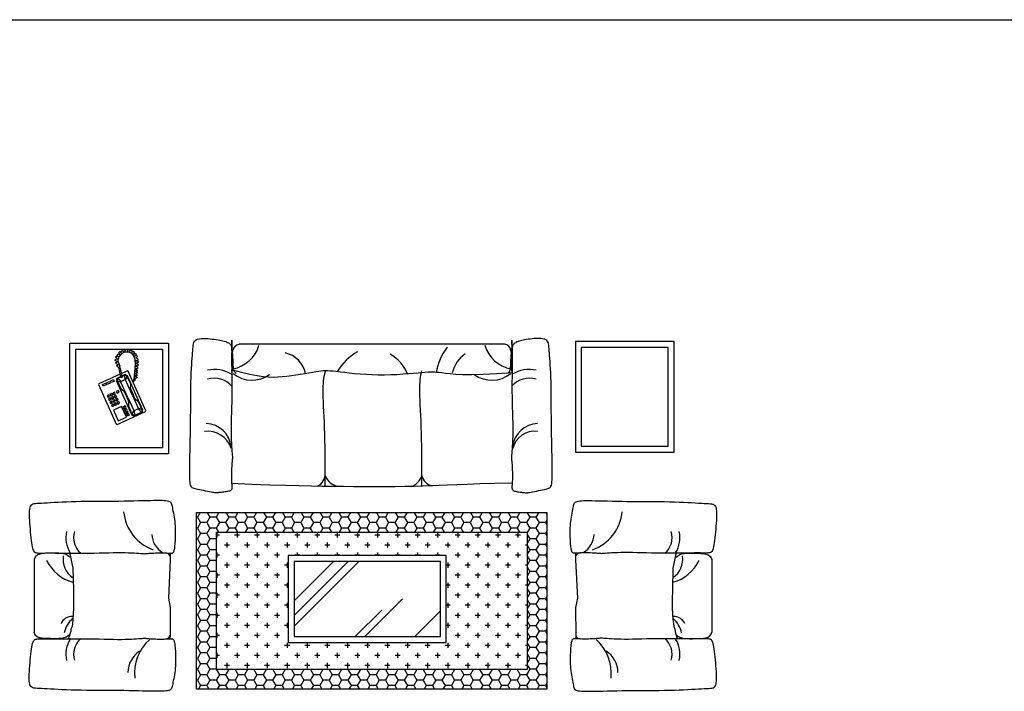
# Model space of a CAD drawing. Header units: millimetres. Extents: x -30782 to 40110, y 35885 to 73818.
# Tile 18 of 166: x -16086 to -11101, y 46473 to 49873. Entities that reach past the tile are written whole.
import ezdxf

# ---------------------------------------------------------------- set-up
doc = ezdxf.new("R2010")
doc.units = ezdxf.units.MM
doc.layers.add('L1', color=7, linetype='Continuous')

# ---------------------------------------------------------------- blocks, each defined once
blk = doc.blocks.new('A$C4DD51E06')
h = blk.add_hatch()
h.set_pattern_fill('HONEY', color=256, scale=10, style=0)
h.set_pattern_definition([(0, (3756.55, 7803.423), (47.625, 27.4963), [31.75, -63.5]), (120, (3756.55, 7803.423), (-47.62499, 27.49631), [31.75, -63.5]), (60, (3756.55, 7803.423), (6e-06, 54.99261), [-63.5, 31.75])])
h.paths.add_polyline_path([(2633, 1775.1), (859.6, 1775.1), (859.6, 880.2), (2633, 880.2)])
h.paths.add_polyline_path([(2533, 980.2), (959.6, 980.2), (959.6, 1675.1), (2533, 1675.1)], flags=16)
h = blk.add_hatch()
h.set_pattern_fill('CROSS,_O', color=256, scale=8)
h.set_pattern_definition([(0, (3695.71, 7803.423), (50.8, 50.8), [25.4, -76.2]), (90, (3708.41, 7790.723), (-50.8, 50.8), [25.4, -76.2])])
h.paths.add_polyline_path([(2533, 1675.1), (959.6, 1675.1), (959.6, 980.2), (2533, 980.2)])
h.paths.add_polyline_path([(2168.9, 1099), (1368.9, 1099), (1368.9, 1539), (2168.9, 1539)], flags=16)
h.paths.add_polyline_path([(2138.9, 1129), (1398.9, 1129), (1398.9, 1509), (2138.9, 1509)], flags=0)
h = blk.add_hatch()
h.set_pattern_fill('AR-RROOF,_O', color=256, scale=15, angle=45)
h.set_pattern_definition([(45, (3695.7, 7803.42), (323.29, 862.105), [5715, -762, 1905, -381]), (45, (3919.3, 8296.44), (-627.72, 88.905), [1143, -125.73, 2286, -285.75]), (45, (3601.42, 8167.12), (1220.417, 1581.423), [3048, -533.4, 1524, -381])])
h.paths.add_polyline_path([(2138.9, 1509), (1398.9, 1509), (1398.9, 1129), (2138.9, 1129)])
for p, q in [((24.9, 1119.3), (24.9, 1487.2)), ((3456.1, 1119.3), (3456.1, 1487.2)), ((1036.4, 7.6, 905.1), (1036.7, 167.3, 905.1)), ((1036.7, 167.3, 905.1), (1037.2, 151.4, 905.1)), ((1037.2, 151.4, 905.1), (1038.6, 74.5, 905.1)), ((1044.2, 157.4, 905.1), (1040.1, 83.1, 905.1)), ((1050.2, 168.4, 905.1), (1044.2, 157.4, 905.1)), ((1058.4, 177.7, 905.1), (1050.2, 168.4, 905.1)), ((2432.3, 177.7, 905.1), (2440.5, 168.4, 905.1)), ((2440.5, 168.4, 905.1), (2446.5, 157.4, 905.1)), ((2446.5, 157.4, 905.1), (2450.5, 83.1, 905.1)), ((2453.4, 151.4, 905.1), (2452.1, 74.5, 905.1)), ((2454, 167.3, 905.1), (2453.4, 151.4, 905.1)), ((2454.2, 7.6, 905.1), (2454, 167.3, 905.1)), ((1036.4, 55, 905.1), (1036, 39.6, 905.1)), ((1037.7, 69.5, 905.1), (1036.4, 55, 905.1)), ((1040.1, 83.1, 905.1), (1037.7, 69.5, 905.1)), ((1038.6, 74.5, 905.1), (1041.2, 60.7, 905.1)), ((1041.2, 60.7, 905.1), (1045.6, 48.6, 905.1)), ((2449.5, 60.7, 905.1), (2445, 48.6, 905.1)), ((2452.1, 74.5, 905.1), (2449.5, 60.7, 905.1)), ((2450.5, 83.1, 905.1), (2453, 69.5, 905.1)), ((2453, 69.5, 905.1), (2454.3, 55, 905.1)), ((2454.3, 55, 905.1), (2454.7, 39.6, 905.1)), ((1036, 39.6, 905.1), (1036.2, 23.8, 905.1)), ((1036.2, 23.8, 905.1), (1036.4, 7.6, 905.1)), ((1045.6, 48.6, 905.1), (1052.4, 38.7, 905.1)), ((1052.4, 38.7, 905.1), (1061.9, 31.4, 905.1)), ((1061.9, 31.4, 905.1), (1072.6, 27.9, 905.1)), ((1072.6, 27.9, 905.1), (2418.1, 27.9, 905.1)), ((2428.8, 31.4, 905.1), (2418.1, 27.9, 905.1)), ((2438.3, 38.7, 905.1), (2428.8, 31.4, 905.1)), ((2445, 48.6, 905.1), (2438.3, 38.7, 905.1)), ((2454.5, 23.8, 905.1), (2454.2, 7.6, 905.1)), ((2454.7, 39.6, 905.1), (2454.5, 23.8, 905.1))]:
    blk.add_line(p, q)
at = {"linetype": 'ByBlock'}
for p, q in [((3036.2, 434.7, 905.1), (2891.4, 369.6, 905.1)), ((3030.5, 416.5, 905.1), (2988.5, 397.6, 905.1)), ((3054.6, 362.9, 905.1), (3030.5, 416.5, 905.1)), ((3040.4, 433.1, 905.1), (3036.2, 434.7, 905.1)), ((3130.3, 233.3, 905.1), (3040.4, 433.1, 905.1)), ((2891.4, 369.6, 905.1), (2889.9, 365.4, 905.1)), ((2889.9, 365.4, 905.1), (2979.7, 165.6, 905.1)), ((2909.3, 372.4, 905.1), (2905.3, 361.9, 905.1)), ((2905.3, 361.9, 905.1), (2983.5, 188.2, 905.1)), ((2912.9, 372.3, 905.1), (2908.4, 366.8, 905.1)), ((2908.4, 366.8, 905.1), (2909.5, 360.3, 905.1)), ((2952.8, 392, 905.1), (2909.3, 372.4, 905.1)), ((2909.5, 360.3, 905.1), (2928.4, 353.2, 905.1)), ((2909.5, 360.3, 905.1), (2927.1, 321.2, 905.1)), ((2947.6, 387.9, 905.1), (2912.9, 372.3, 905.1)), ((2928.6, 356.7, 905.1), (2912.9, 372.3, 905.1)), ((2928.4, 353.2, 905.1), (2928.6, 356.7, 905.1)), ((2957.7, 288, 905.1), (2928.4, 353.2, 905.1)), ((2928.6, 356.7, 905.1), (2948.8, 365.8, 905.1)), ((2948.8, 365.8, 905.1), (2947.6, 387.9, 905.1)), ((2947.6, 387.9, 905.1), (2954.7, 387.6, 905.1)), ((2951.6, 363.6, 905.1), (2948.8, 365.8, 905.1)), ((2958.8, 382.5, 905.1), (2951.6, 363.6, 905.1)), ((2980.9, 298.4, 905.1), (2951.6, 363.6, 905.1)), ((2961.8, 387.3, 905.1), (2952.8, 392, 905.1)), ((2954.7, 387.6, 905.1), (2958.8, 382.5, 905.1)), ((2958.8, 382.5, 905.1), (2976.3, 343.4, 905.1)), ((3040.6, 212.1, 905.1), (2961.8, 387.3, 905.1)), ((2973.9, 387.5, 905.1), (2985.5, 392.7, 905.1)), ((2975.8, 383.2, 905.1), (2973.9, 387.5, 905.1)), ((2987.4, 388.4, 905.1), (2975.8, 383.2, 905.1)), ((2977.8, 378.8, 905.1), (2989.4, 384.1, 905.1)), ((2979.8, 374.5, 905.1), (2977.8, 378.8, 905.1)), ((2991.3, 379.7, 905.1), (2979.8, 374.5, 905.1)), ((2981.7, 370.2, 905.1), (2993.3, 375.4, 905.1)), ((2983.7, 365.8, 905.1), (2981.7, 370.2, 905.1)), ((2995.2, 371, 905.1), (2983.7, 365.8, 905.1)), ((2985.5, 392.7, 905.1), (2987.4, 388.4, 905.1)), ((2985.6, 361.5, 905.1), (2997.2, 366.7, 905.1)), ((2987.6, 357.1, 905.1), (2985.6, 361.5, 905.1)), ((2999.2, 362.3, 905.1), (2987.6, 357.1, 905.1)), ((2988.5, 397.6, 905.1), (3012.6, 344, 905.1)), ((2989.4, 384.1, 905.1), (2991.3, 379.7, 905.1)), ((2989.5, 352.8, 905.1), (3001.1, 358, 905.1)), ((2991.5, 348.4, 905.1), (2989.5, 352.8, 905.1)), ((3003.1, 353.6, 905.1), (2991.5, 348.4, 905.1)), ((2993.3, 375.4, 905.1), (2995.2, 371, 905.1)), ((2993.4, 344.1, 905.1), (3005, 349.3, 905.1)), ((2997.2, 366.7, 905.1), (2999.2, 362.3, 905.1)), ((3001.1, 358, 905.1), (3003.1, 353.6, 905.1)), ((3005, 349.3, 905.1), (3007, 345, 905.1)), ((3012.6, 344, 905.1), (3054.6, 362.9, 905.1)), ((2927.1, 321.2, 905.1), (2933.3, 315.3, 905.1)), ((2933.3, 315.3, 905.1), (2940.9, 310, 905.1)), ((2940.9, 310, 905.1), (2946.9, 300.5, 905.1)), ((2946.9, 300.5, 905.1), (2953.4, 286.1, 905.1)), ((2976.7, 334.8, 905.1), (2975.6, 325.6, 905.1)), ((2975.6, 325.6, 905.1), (2978.7, 314.9, 905.1)), ((2976.3, 343.4, 905.1), (2976.7, 334.8, 905.1)), ((2978.7, 314.9, 905.1), (2985.2, 300.4, 905.1)), ((2997.6, 272.9, 905.1), (2985.2, 300.4, 905.1)), ((2995.4, 339.8, 905.1), (2993.4, 344.1, 905.1)), ((3007, 345, 905.1), (2995.4, 339.8, 905.1)), ((3032, 331.9, 905.1), (3023.3, 327.9, 905.1)), ((3023.3, 327.9, 905.1), (3027.2, 319.3, 905.1)), ((3027.2, 319.3, 905.1), (3035.9, 323.2, 905.1)), ((3039.2, 315.9, 905.1), (3030.5, 312, 905.1)), ((3030.5, 312, 905.1), (3034.4, 303.3, 905.1)), ((3035.9, 323.2, 905.1), (3032, 331.9, 905.1)), ((3034.4, 303.3, 905.1), (3043.1, 307.2, 905.1)), ((3046.3, 300, 905.1), (3037.6, 296.1, 905.1)), ((3046.5, 338.4, 905.1), (3037.8, 334.5, 905.1)), ((3037.8, 334.5, 905.1), (3041.7, 325.8, 905.1)), ((3043.1, 307.2, 905.1), (3039.2, 315.9, 905.1)), ((3041.7, 325.8, 905.1), (3050.4, 329.7, 905.1)), ((3053.6, 322.4, 905.1), (3045, 318.5, 905.1)), ((3045, 318.5, 905.1), (3048.9, 309.8, 905.1)), ((3050.2, 291.3, 905.1), (3046.3, 300, 905.1)), ((3050.4, 329.7, 905.1), (3046.5, 338.4, 905.1)), ((3048.9, 309.8, 905.1), (3057.6, 313.8, 905.1)), ((3060.8, 306.5, 905.1), (3052.1, 302.6, 905.1)), ((3052.1, 302.6, 905.1), (3056, 293.9, 905.1)), ((3061, 344.9, 905.1), (3052.3, 341, 905.1)), ((3052.3, 341, 905.1), (3056.2, 332.3, 905.1)), ((3057.6, 313.8, 905.1), (3053.6, 322.4, 905.1)), ((3056.2, 332.3, 905.1), (3064.9, 336.2, 905.1)), ((3068.1, 329, 905.1), (3059.4, 325, 905.1)), ((3059.4, 325, 905.1), (3063.3, 316.4, 905.1)), ((3064.7, 297.8, 905.1), (3060.8, 306.5, 905.1)), ((3064.9, 336.2, 905.1), (3061, 344.9, 905.1)), ((3063.3, 316.4, 905.1), (3072, 320.3, 905.1)), ((3075.3, 313, 905.1), (3066.6, 309.1, 905.1)), ((3066.6, 309.1, 905.1), (3070.5, 300.4, 905.1)), ((3072, 320.3, 905.1), (3068.1, 329, 905.1)), ((3070.5, 300.4, 905.1), (3079.2, 304.3, 905.1)), ((3079.2, 304.3, 905.1), (3075.3, 313, 905.1)), ((2965.8, 258.5, 905.1), (2953.4, 286.1, 905.1)), ((2957.7, 288, 905.1), (2992.9, 209.8, 905.1)), ((2968.9, 247.8, 905.1), (2965.8, 258.5, 905.1)), ((2980.9, 298.4, 905.1), (3016.1, 220.2, 905.1)), ((3003.6, 263.4, 905.1), (2997.6, 272.9, 905.1)), ((3011.2, 258.1, 905.1), (3003.6, 263.4, 905.1)), ((3017.4, 252.2, 905.1), (3011.2, 258.1, 905.1)), ((3035, 213.1, 905.1), (3017.4, 252.2, 905.1)), ((3036.1, 276.3, 905.1), (3024.5, 271.1, 905.1)), ((3024.5, 271.1, 905.1), (3028.4, 262.4, 905.1)), ((3028.4, 262.4, 905.1), (3040, 267.6, 905.1)), ((3040, 267.6, 905.1), (3036.1, 276.3, 905.1)), ((3037.6, 296.1, 905.1), (3041.6, 287.4, 905.1)), ((3041.6, 287.4, 905.1), (3050.2, 291.3, 905.1)), ((3053.5, 284.1, 905.1), (3044.8, 280.2, 905.1)), ((3044.8, 280.2, 905.1), (3048.7, 271.5, 905.1)), ((3048.7, 271.5, 905.1), (3057.4, 275.4, 905.1)), ((3057.4, 275.4, 905.1), (3053.5, 284.1, 905.1)), ((3056, 293.9, 905.1), (3064.7, 297.8, 905.1)), ((3068, 290.6, 905.1), (3059.3, 286.7, 905.1)), ((3059.3, 286.7, 905.1), (3063.2, 278, 905.1)), ((3063.2, 278, 905.1), (3071.9, 281.9, 905.1)), ((3071.9, 281.9, 905.1), (3068, 290.6, 905.1)), ((3082.5, 297.1, 905.1), (3073.8, 293.2, 905.1)), ((3073.8, 293.2, 905.1), (3077.7, 284.5, 905.1)), ((3077.7, 284.5, 905.1), (3086.4, 288.4, 905.1)), ((3086.4, 288.4, 905.1), (3082.5, 297.1, 905.1)), ((2935.8, 198.7, 905.1), (2938.7, 201, 905.1)), ((2938.7, 201, 905.1), (2943.8, 203.7, 905.1)), ((2943.8, 203.7, 905.1), (2945.4, 211.1, 905.1)), ((2947, 200.5, 905.1), (2944.1, 199.2, 905.1)), ((2945.4, 211.1, 905.1), (2948, 214.7, 905.1)), ((2948, 203.1, 905.1), (2947, 200.5, 905.1)), ((2948, 214.7, 905.1), (2955.6, 219.2, 905.1)), ((2950.6, 207.4, 905.1), (2948, 203.1, 905.1)), ((2952.7, 211.2, 905.1), (2950.6, 207.4, 905.1)), ((2957.6, 214.8, 905.1), (2952.7, 211.2, 905.1)), ((2967.8, 238.6, 905.1), (2968.9, 247.8, 905.1)), ((2968.1, 230, 905.1), (2967.8, 238.6, 905.1)), ((2985.7, 190.9, 905.1), (2968.1, 230, 905.1)), ((2985.7, 190.9, 905.1), (2992.9, 209.8, 905.1)), ((2992.9, 209.8, 905.1), (2995.6, 207.6, 905.1)), ((2995.6, 207.6, 905.1), (3015.9, 216.7, 905.1)), ((2995.6, 207.6, 905.1), (2996.9, 185.5, 905.1)), ((3031.6, 201.1, 905.1), (3015.6, 193.9, 905.1)), ((3016.1, 220.2, 905.1), (3015.9, 216.7, 905.1)), ((3015.9, 216.7, 905.1), (3031.6, 201.1, 905.1)), ((3035, 213.1, 905.1), (3016.1, 220.2, 905.1)), ((3016.3, 192.5, 905.1), (3036.6, 201.6, 905.1)), ((3020.2, 180.3, 905.1), (3128.7, 229.1, 905.1)), ((3031.6, 201.1, 905.1), (3036.1, 206.6, 905.1)), ((3036.1, 206.6, 905.1), (3035, 213.1, 905.1)), ((3036.6, 201.6, 905.1), (3040.6, 212.1, 905.1)), ((3050.7, 216.7, 905.1), (3065.2, 223.2, 905.1)), ((3054.6, 208, 905.1), (3050.7, 216.7, 905.1)), ((3069.1, 214.5, 905.1), (3054.6, 208, 905.1)), ((3065.2, 223.2, 905.1), (3069.1, 214.5, 905.1)), ((3071, 225.8, 905.1), (3085.5, 232.3, 905.1)), ((3074.9, 217.1, 905.1), (3071, 225.8, 905.1)), ((3089.4, 223.6, 905.1), (3074.9, 217.1, 905.1)), ((3085.5, 232.3, 905.1), (3089.4, 223.6, 905.1)), ((3091.3, 234.9, 905.1), (3105.7, 241.4, 905.1)), ((3095.2, 226.2, 905.1), (3091.3, 234.9, 905.1)), ((3109.7, 232.7, 905.1), (3095.2, 226.2, 905.1)), ((3105.7, 241.4, 905.1), (3109.7, 232.7, 905.1)), ((3128.7, 229.1, 905.1), (3130.3, 233.3, 905.1)), ((2932.2, 144.9, 905.1), (2932.7, 152.5, 905.1)), ((2932.7, 152.5, 905.1), (2941.8, 153.4, 905.1)), ((2933.5, 165.5, 905.1), (2943, 165.6, 905.1)), ((2933.5, 157.8, 905.1), (2933.5, 165.5, 905.1)), ((2941.8, 153.4, 905.1), (2933.5, 157.8, 905.1)), ((2933.8, 169.5, 905.1), (2934, 175.3, 905.1)), ((2943, 165.6, 905.1), (2933.8, 169.5, 905.1)), ((2934, 175.3, 905.1), (2943.7, 176.5, 905.1)), ((2935.2, 182.9, 905.1), (2935.6, 188.3, 905.1)), ((2943.7, 176.5, 905.1), (2935.2, 182.9, 905.1)), ((2935.6, 188.3, 905.1), (2944.2, 189.4, 905.1)), ((2936.1, 194.9, 905.1), (2935.8, 198.7, 905.1)), ((2944.2, 189.4, 905.1), (2936.1, 194.9, 905.1)), ((2944.6, 151.8, 905.1), (2942.8, 150.3, 905.1)), ((2942.8, 150.3, 905.1), (2944.7, 148.4, 905.1)), ((2944.1, 199.2, 905.1), (2948.9, 197.8, 905.1)), ((2945.3, 166.6, 905.1), (2944.6, 151.8, 905.1)), ((2947.6, 186.7, 905.1), (2945.3, 166.6, 905.1)), ((2948.9, 197.8, 905.1), (2947.6, 186.7, 905.1)), ((2979.7, 165.6, 905.1), (2983.9, 164, 905.1)), ((2983.5, 188.2, 905.1), (2994.6, 182.8, 905.1)), ((2983.9, 164, 905.1), (3015.1, 178, 905.1)), ((2989.8, 185.8, 905.1), (2985.7, 190.9, 905.1)), ((2996.9, 185.5, 905.1), (2989.8, 185.8, 905.1)), ((2994.6, 182.8, 905.1), (3011.6, 190.4, 905.1)), ((3011, 191.9, 905.1), (2996.9, 185.5, 905.1)), ((3009.4, 196.4, 905.1), (3013.7, 198.3, 905.1)), ((3013.8, 184.4, 905.1), (3009.4, 196.4, 905.1)), ((3013.7, 198.3, 905.1), (3019.2, 185.7, 905.1)), ((3015.9, 174.1, 905.1), (3013.8, 184.4, 905.1)), ((3018.6, 158.7, 905.1), (3015.9, 174.1, 905.1)), ((3020.9, 151.3, 905.1), (3018.6, 158.7, 905.1)), ((3019.2, 185.7, 905.1), (3022.2, 169.5, 905.1)), ((3024.6, 143.8, 905.1), (3020.9, 151.3, 905.1)), ((3022.2, 169.5, 905.1), (3024.9, 154.1, 905.1)), ((3024.9, 154.1, 905.1), (3028.6, 146.6, 905.1)), ((2929.7, 122.2, 905.1), (2938.9, 125.3, 905.1)), ((2931, 112.3, 905.1), (2929.7, 122.2, 905.1)), ((2929.8, 131.4, 905.1), (2930.9, 137.6, 905.1)), ((2938.9, 125.3, 905.1), (2929.8, 131.4, 905.1)), ((2930.9, 137.6, 905.1), (2940.2, 138.9, 905.1)), ((2941, 112.9, 905.1), (2931, 112.3, 905.1)), ((2931.5, 108.9, 905.1), (2941, 112.9, 905.1)), ((2932.4, 101.3, 905.1), (2931.5, 108.9, 905.1)), ((2940.2, 138.9, 905.1), (2932.2, 144.9, 905.1)), ((2941.2, 98.2, 905.1), (2932.4, 101.3, 905.1)), ((2944.7, 148.4, 905.1), (2943, 127.2, 905.1)), ((2943, 127.2, 905.1), (2945.7, 95.3, 905.1)), ((3021.1, 137.6, 905.1), (3024.6, 143.8, 905.1)), ((3025.3, 131.4, 905.1), (3021.1, 137.6, 905.1)), ((3032.1, 112.3, 905.1), (3025.3, 131.4, 905.1)), ((3027.3, 93.2, 905.1), (3032.1, 112.3, 905.1)), ((3028.6, 146.6, 905.1), (3028.5, 144.5, 905.1)), ((3028.5, 144.5, 905.1), (3033.2, 142.7, 905.1)), ((3037, 135.9, 905.1), (3029.1, 130.7, 905.1)), ((3029.1, 130.7, 905.1), (3039.6, 129.4, 905.1)), ((3033.2, 142.7, 905.1), (3037, 135.9, 905.1)), ((3042.6, 121.2, 905.1), (3033.6, 116.1, 905.1)), ((3033.6, 116.1, 905.1), (3044.7, 113.3, 905.1)), ((3043.9, 104.9, 905.1), (3034.3, 102.7, 905.1)), ((3034.3, 102.7, 905.1), (3042.1, 96.3, 905.1)), ((3039.6, 129.4, 905.1), (3042.6, 121.2, 905.1)), ((3044.7, 113.3, 905.1), (3043.9, 104.9, 905.1)), ((2933.3, 94.6, 905.1), (2941.2, 98.2, 905.1)), ((2935.2, 86.6, 905.1), (2933.3, 94.6, 905.1)), ((2945.4, 88.1, 905.1), (2935.2, 86.6, 905.1)), ((2939.8, 80.2, 905.1), (2945.4, 88.1, 905.1)), ((2943.6, 74.9, 905.1), (2939.8, 80.2, 905.1)), ((2952.5, 79.3, 905.1), (2943.6, 74.9, 905.1)), ((2945.7, 95.3, 905.1), (2959.7, 75.1, 905.1)), ((2949.1, 68.2, 905.1), (2952.5, 79.3, 905.1)), ((2954.1, 63.4, 905.1), (2949.1, 68.2, 905.1)), ((2961.4, 69.9, 905.1), (2954.1, 63.4, 905.1)), ((2959.7, 75.1, 905.1), (2978.3, 68.3, 905.1)), ((2960.8, 60.1, 905.1), (2961.4, 69.9, 905.1)), ((2966.2, 58.3, 905.1), (2960.8, 60.1, 905.1)), ((2972.8, 65.5, 905.1), (2966.2, 58.3, 905.1)), ((2972.9, 56, 905.1), (2972.8, 65.5, 905.1)), ((2979.4, 54, 905.1), (2972.9, 56, 905.1)), ((2978.3, 68.3, 905.1), (2998.6, 68.6, 905.1)), ((2982.1, 64.4, 905.1), (2979.4, 54, 905.1)), ((2985.2, 55.2, 905.1), (2982.1, 64.4, 905.1)), ((2991, 55, 905.1), (2985.2, 55.2, 905.1)), ((2995.1, 63.9, 905.1), (2991, 55, 905.1)), ((2998.9, 56.1, 905.1), (2995.1, 63.9, 905.1)), ((2998.6, 68.6, 905.1), (3015.5, 78, 905.1)), ((3005.1, 57.1, 905.1), (2998.9, 56.1, 905.1)), ((3004.1, 68, 905.1), (3005.1, 57.1, 905.1)), ((3010, 60.4, 905.1), (3004.1, 68, 905.1)), ((3014.7, 63.2, 905.1), (3010, 60.4, 905.1)), ((3014.7, 72.7, 905.1), (3014.7, 63.2, 905.1)), ((3022.1, 66.5, 905.1), (3014.7, 72.7, 905.1)), ((3015.5, 78, 905.1), (3027.3, 93.2, 905.1)), ((3027.4, 71, 905.1), (3022.1, 66.5, 905.1)), ((3022.2, 80.3, 905.1), (3027.4, 71, 905.1)), ((3031.9, 77.6, 905.1), (3022.2, 80.3, 905.1)), ((3031.1, 91, 905.1), (3035.8, 83.6, 905.1)), ((3040.1, 89.1, 905.1), (3031.1, 91, 905.1)), ((3035.8, 83.6, 905.1), (3031.9, 77.6, 905.1)), ((3042.1, 96.3, 905.1), (3040.1, 89.1, 905.1))]:
    blk.add_line(p, q, dxfattribs=at)
for points in [[(675.5, 1521.4), (683.2, 1521.2), (690.2, 1520.9), (696.5, 1520.5), (702.2, 1520.1), (707.3, 1519.8), (711.8, 1519.6), (715.8, 1519.4), (719.3, 1519.5), (722.3, 1519.8), (725, 1520.5), (727.3, 1521.5), (729.3, 1522.9), (731, 1524.9), (732.4, 1527.5), (733.7, 1530.7), (734.8, 1534.7), (735.9, 1539.5), (736.8, 1545), (737.6, 1551.2), (738.4, 1558), (739.1, 1565.4), (739.7, 1573.3), (740.2, 1581.7), (740.7, 1590.4), (741.1, 1599.4), (741.5, 1608.7), (741.7, 1618.3), (741.8, 1628.2), (741.7, 1638.3), (741.3, 1648.6), (740.7, 1659.1), (739.8, 1669.7), (738.6, 1680.6), (737.1, 1691.4), (735.4, 1702.1), (733.6, 1712.5), (731.8, 1722.5), (730, 1731.9), (728.3, 1740.7), (726.8, 1748.5), (725.4, 1755.4), (724.2, 1761.4), (722.8, 1766.5), (721.1, 1770.8), (718.8, 1774.4), (715.8, 1777.4), (711.9, 1779.8), (706.8, 1781.7), (700.4, 1783.2), (692.7, 1784.3), (683.5, 1785.1), (672.8, 1785.6), (660.6, 1785.9), (646.7, 1785.9), (631.3, 1785.7), (614.1, 1785.4), (595.2, 1785), (574.7, 1784.6), (552.8, 1784.1), (529.5, 1783.6), (505.2, 1783), (479.9, 1782.6), (453.8, 1782.1), (427.1, 1781.8), (399.9, 1781.6), (372.4, 1781.4), (344.8, 1781.3), (317.4, 1781.2), (290.3, 1781), (263.8, 1780.7), (238.1, 1780.3), (213.3, 1779.7), (189.7, 1778.8), (167.4, 1777.8), (146.3, 1776.8), (126.7, 1775.6), (108.4, 1774.5), (91.7, 1773.5), (76.5, 1772.6), (63, 1771.9), (51, 1771.4), (40.7, 1770.9), (31.8, 1770.3), (24.3, 1769.3), (18, 1767.6), (12.8, 1765), (8.7, 1761.4), (5.5, 1756.4), (3.1, 1750), (1.5, 1742.2), (0.5, 1733), (0, 1722.7), (0, 1711.2), (0.4, 1698.8), (1.2, 1685.5), (2.1, 1671.5), (3.2, 1656.9), (4.5, 1641.9), (5.8, 1626.9), (7.3, 1612.1), (8.8, 1597.9), (10.5, 1584.5), (12.1, 1572.2), (13.9, 1561.3), (15.6, 1552), (17.5, 1544.4), (19.4, 1538.1), (21.5, 1533), (23.9, 1529.1), (26.5, 1526.1), (29.4, 1523.9), (32.7, 1522.4), (36.4, 1521.3), (40.8, 1520.7), (46.2, 1520.4), (52.8, 1520.3), (60.9, 1520.4), (70.9, 1520.6), (82.9, 1520.8), (97.2, 1520.8), (114.1, 1520.8), (133.3, 1520.6), (154.5, 1520.3), (177.2, 1520), (201.3, 1519.7), (226.3, 1519.5), (252, 1519.5), (277.9, 1519.6), (303.7, 1519.9), (329.4, 1520.4), (354.6, 1521), (379.1, 1521.6), (402.8, 1522.2), (425.5, 1522.7), (447, 1523), (467.1, 1523), (485.7, 1522.7), (502.6, 1522.2), (518, 1521.5), (531.9, 1520.7), (544.1, 1519.9), (554.8, 1519.1), (564, 1518.3), (571.7, 1517.8), (577.8, 1517.5), (582.9, 1517.3), (587.1, 1517.4), (590.8, 1517.6), (594.4, 1517.9), (598.3, 1518.3), (602.7, 1518.7), (608.1, 1519.2), (614.7, 1519.7), (622.4, 1520.1), (630.8, 1520.6), (639.7, 1520.9), (648.9, 1521.2), (658.1, 1521.4), (667, 1521.5)], [(2805.5, 1521.4), (2797.8, 1521.2), (2790.8, 1520.9), (2784.5, 1520.5), (2778.8, 1520.1), (2773.7, 1519.8), (2769.2, 1519.6), (2765.2, 1519.4), (2761.7, 1519.5), (2758.7, 1519.8), (2756, 1520.5), (2753.7, 1521.5), (2751.7, 1522.9), (2750, 1524.9), (2748.6, 1527.5), (2747.3, 1530.7), (2746.2, 1534.7), (2745.1, 1539.5), (2744.2, 1545), (2743.4, 1551.2), (2742.6, 1558), (2741.9, 1565.4), (2741.3, 1573.3), (2740.8, 1581.7), (2740.3, 1590.4), (2739.9, 1599.4), (2739.5, 1608.7), (2739.3, 1618.3), (2739.2, 1628.2), (2739.3, 1638.3), (2739.7, 1648.6), (2740.3, 1659.1), (2741.2, 1669.7), (2742.4, 1680.6), (2743.9, 1691.4), (2745.6, 1702.1), (2747.4, 1712.5), (2749.2, 1722.5), (2751, 1731.9), (2752.7, 1740.7), (2754.2, 1748.5), (2755.6, 1755.4), (2756.8, 1761.4), (2758.2, 1766.5), (2759.9, 1770.8), (2762.2, 1774.4), (2765.2, 1777.4), (2769.1, 1779.8), (2774.2, 1781.7), (2780.6, 1783.2), (2788.3, 1784.3), (2797.5, 1785.1), (2808.2, 1785.6), (2820.4, 1785.9), (2834.3, 1785.9), (2849.7, 1785.7), (2866.9, 1785.4), (2885.8, 1785), (2906.3, 1784.6), (2928.2, 1784.1), (2951.5, 1783.6), (2975.8, 1783), (3001.1, 1782.6), (3027.2, 1782.1), (3053.9, 1781.8), (3081.1, 1781.6), (3108.6, 1781.4), (3136.2, 1781.3), (3163.6, 1781.2), (3190.7, 1781), (3217.2, 1780.7), (3242.9, 1780.3), (3267.7, 1779.7), (3291.3, 1778.8), (3313.6, 1777.8), (3334.7, 1776.8), (3354.3, 1775.6), (3372.6, 1774.5), (3389.3, 1773.5), (3404.5, 1772.6), (3418, 1771.9), (3430, 1771.4), (3440.3, 1770.9), (3449.2, 1770.3), (3456.7, 1769.3), (3463, 1767.6), (3468.2, 1765), (3472.3, 1761.4), (3475.5, 1756.4), (3477.9, 1750), (3479.5, 1742.2), (3480.5, 1733), (3481, 1722.7), (3481, 1711.2), (3480.6, 1698.8), (3479.8, 1685.5), (3478.9, 1671.5), (3477.8, 1656.9), (3476.5, 1641.9), (3475.2, 1626.9), (3473.7, 1612.1), (3472.2, 1597.9), (3470.5, 1584.5), (3468.9, 1572.2), (3467.1, 1561.3), (3465.4, 1552), (3463.5, 1544.4), (3461.6, 1538.1), (3459.5, 1533), (3457.1, 1529.1), (3454.5, 1526.1), (3451.6, 1523.9), (3448.3, 1522.4), (3444.6, 1521.3), (3440.2, 1520.7), (3434.8, 1520.4), (3428.2, 1520.3), (3420.1, 1520.4), (3410.1, 1520.6), (3398.1, 1520.8), (3383.8, 1520.8), (3366.9, 1520.8), (3347.7, 1520.6), (3326.5, 1520.3), (3303.8, 1520), (3279.7, 1519.7), (3254.7, 1519.5), (3229, 1519.5), (3203.1, 1519.6), (3177.3, 1519.9), (3151.6, 1520.4), (3126.4, 1521), (3101.9, 1521.6), (3078.2, 1522.2), (3055.5, 1522.7), (3034, 1523), (3013.9, 1523), (2995.3, 1522.7), (2978.4, 1522.2), (2963, 1521.5), (2949.1, 1520.7), (2936.9, 1519.9), (2926.2, 1519.1), (2917, 1518.3), (2909.3, 1517.8), (2903.2, 1517.5), (2898.1, 1517.3), (2893.9, 1517.4), (2890.2, 1517.6), (2886.6, 1517.9), (2882.7, 1518.3), (2878.3, 1518.7), (2872.9, 1519.2), (2866.3, 1519.7), (2858.6, 1520.1), (2850.2, 1520.6), (2841.3, 1520.9), (2832.1, 1521.2), (2822.9, 1521.4), (2814, 1521.5)], [(675.5, 1085), (683.2, 1085.2), (690.2, 1085.5), (696.5, 1085.9), (702.2, 1086.3), (707.3, 1086.6), (711.8, 1086.9), (715.8, 1087), (719.3, 1086.9), (722.3, 1086.6), (725, 1086), (727.3, 1085), (729.3, 1083.5), (731, 1081.5), (732.4, 1079), (733.7, 1075.7), (734.8, 1071.7), (735.9, 1067), (736.8, 1061.4), (737.6, 1055.2), (738.4, 1048.4), (739.1, 1041), (739.7, 1033.1), (740.2, 1024.8), (740.7, 1016), (741.1, 1007), (741.5, 997.7), (741.7, 988.1), (741.8, 978.2), (741.7, 968.2), (741.3, 957.9), (740.7, 947.4), (739.8, 936.7), (738.6, 925.9), (737.1, 915), (735.4, 904.3), (733.6, 893.9), (731.8, 883.9), (730, 874.5), (728.3, 865.8), (726.8, 857.9), (725.4, 851), (724.2, 845), (722.8, 839.9), (721.1, 835.6), (718.8, 832), (715.8, 829), (711.9, 826.6), (706.8, 824.7), (700.4, 823.2), (692.7, 822), (683.5, 821.2), (672.8, 820.7), (660.6, 820.5), (646.7, 820.5), (631.3, 820.6), (614.1, 820.9), (595.2, 821.3), (574.7, 821.8), (552.8, 822.3), (529.5, 822.8), (505.2, 823.3), (479.9, 823.8), (453.8, 824.2), (427.1, 824.5), (399.9, 824.8), (372.4, 824.9), (344.8, 825.1), (317.4, 825.2), (290.3, 825.4), (263.8, 825.7), (238.1, 826.1), (213.3, 826.7), (189.7, 827.6), (167.4, 828.6), (146.3, 829.7), (126.7, 830.8), (108.4, 831.9), (91.7, 832.9), (76.5, 833.8), (63, 834.5), (51, 835), (40.7, 835.5), (31.8, 836.1), (24.3, 837.2), (18, 838.9), (12.8, 841.4), (8.7, 845), (5.5, 850), (3.1, 856.4), (1.5, 864.3), (0.5, 873.4), (0, 883.8), (0, 895.2), (0.4, 907.6), (1.2, 920.9), (2.1, 934.9), (3.2, 949.5), (4.5, 964.5), (5.8, 979.5), (7.3, 994.3), (8.8, 1008.5), (10.5, 1022), (12.1, 1034.3), (13.9, 1045.1), (15.6, 1054.4), (17.5, 1062.1), (19.4, 1068.4), (21.5, 1073.4), (23.9, 1077.3), (26.5, 1080.3), (29.4, 1082.5), (32.7, 1084), (36.4, 1085.1), (40.8, 1085.7), (46.2, 1086), (52.8, 1086.1), (60.9, 1086), (70.9, 1085.8), (82.9, 1085.7), (97.2, 1085.6), (114.1, 1085.7), (133.3, 1085.9), (154.5, 1086.1), (177.2, 1086.4), (201.3, 1086.7), (226.3, 1086.9), (252, 1086.9), (277.9, 1086.8), (303.7, 1086.5), (329.4, 1086), (354.6, 1085.4), (379.1, 1084.8), (402.8, 1084.2), (425.5, 1083.7), (447, 1083.5), (467.1, 1083.4), (485.7, 1083.7), (502.6, 1084.2), (518, 1084.9), (531.9, 1085.7), (544.1, 1086.5), (554.8, 1087.4), (564, 1088.1), (571.7, 1088.6), (577.8, 1089), (582.9, 1089.1), (587.1, 1089), (590.8, 1088.8), (594.4, 1088.5), (598.3, 1088.1), (602.7, 1087.7), (608.1, 1087.2), (614.7, 1086.7), (622.4, 1086.3), (630.8, 1085.9), (639.7, 1085.5), (648.9, 1085.2), (658.1, 1085), (667, 1085)], [(2805.5, 1085), (2797.8, 1085.2), (2790.8, 1085.5), (2784.5, 1085.9), (2778.8, 1086.3), (2773.7, 1086.6), (2769.2, 1086.9), (2765.2, 1087), (2761.7, 1086.9), (2758.7, 1086.6), (2756, 1086), (2753.7, 1085), (2751.7, 1083.5), (2750, 1081.5), (2748.6, 1079), (2747.3, 1075.7), (2746.2, 1071.7), (2745.1, 1067), (2744.2, 1061.4), (2743.4, 1055.2), (2742.6, 1048.4), (2741.9, 1041), (2741.3, 1033.1), (2740.8, 1024.8), (2740.3, 1016), (2739.9, 1007), (2739.5, 997.7), (2739.3, 988.1), (2739.2, 978.2), (2739.3, 968.2), (2739.7, 957.9), (2740.3, 947.4), (2741.2, 936.7), (2742.4, 925.9), (2743.9, 915), (2745.6, 904.3), (2747.4, 893.9), (2749.2, 883.9), (2751, 874.5), (2752.7, 865.8), (2754.2, 857.9), (2755.6, 851), (2756.8, 845), (2758.2, 839.9), (2759.9, 835.6), (2762.2, 832), (2765.2, 829), (2769.1, 826.6), (2774.2, 824.7), (2780.6, 823.2), (2788.3, 822), (2797.5, 821.2), (2808.2, 820.7), (2820.4, 820.5), (2834.3, 820.5), (2849.7, 820.6), (2866.9, 820.9), (2885.8, 821.3), (2906.3, 821.8), (2928.2, 822.3), (2951.5, 822.8), (2975.8, 823.3), (3001.1, 823.8), (3027.2, 824.2), (3053.9, 824.5), (3081.1, 824.8), (3108.6, 824.9), (3136.2, 825.1), (3163.6, 825.2), (3190.7, 825.4), (3217.2, 825.7), (3242.9, 826.1), (3267.7, 826.7), (3291.3, 827.6), (3313.6, 828.6), (3334.7, 829.7), (3354.3, 830.8), (3372.6, 831.9), (3389.3, 832.9), (3404.5, 833.8), (3418, 834.5), (3430, 835), (3440.3, 835.5), (3449.2, 836.1), (3456.7, 837.2), (3463, 838.9), (3468.2, 841.4), (3472.3, 845), (3475.5, 850), (3477.9, 856.4), (3479.5, 864.3), (3480.5, 873.4), (3481, 883.8), (3481, 895.2), (3480.6, 907.6), (3479.8, 920.9), (3478.9, 934.9), (3477.8, 949.5), (3476.5, 964.5), (3475.2, 979.5), (3473.7, 994.3), (3472.2, 1008.5), (3470.5, 1022), (3468.9, 1034.3), (3467.1, 1045.1), (3465.4, 1054.4), (3463.5, 1062.1), (3461.6, 1068.4), (3459.5, 1073.4), (3457.1, 1077.3), (3454.5, 1080.3), (3451.6, 1082.5), (3448.3, 1084), (3444.6, 1085.1), (3440.2, 1085.7), (3434.8, 1086), (3428.2, 1086.1), (3420.1, 1086), (3410.1, 1085.8), (3398.1, 1085.7), (3383.8, 1085.6), (3366.9, 1085.7), (3347.7, 1085.9), (3326.5, 1086.1), (3303.8, 1086.4), (3279.7, 1086.7), (3254.7, 1086.9), (3229, 1086.9), (3203.1, 1086.8), (3177.3, 1086.5), (3151.6, 1086), (3126.4, 1085.4), (3101.9, 1084.8), (3078.2, 1084.2), (3055.5, 1083.7), (3034, 1083.5), (3013.9, 1083.4), (2995.3, 1083.7), (2978.4, 1084.2), (2963, 1084.9), (2949.1, 1085.7), (2936.9, 1086.5), (2926.2, 1087.4), (2917, 1088.1), (2909.3, 1088.6), (2903.2, 1089), (2898.1, 1089.1), (2893.9, 1089), (2890.2, 1088.8), (2886.6, 1088.5), (2882.7, 1088.1), (2878.3, 1087.7), (2872.9, 1087.2), (2866.3, 1086.7), (2858.6, 1086.3), (2850.2, 1085.9), (2841.3, 1085.5), (2832.1, 1085.2), (2822.9, 1085), (2814, 1085)], [(1034.1, 706.8), (1034.3, 715.5), (1034.7, 723.4), (1035.1, 730.5), (1035.5, 736.8), (1035.9, 742.5), (1036.2, 747.6), (1036.3, 752.1), (1036.2, 756), (1035.9, 759.4), (1035.2, 762.4), (1034, 765), (1032.4, 767.2), (1030.2, 769.1), (1027.3, 770.8), (1023.6, 772.2), (1019.2, 773.5), (1013.8, 774.7), (1007.9, 775.7), (1001.5, 776.6), (994.9, 777.5), (988.5, 778.2), (982.4, 778.9), (977, 779.5), (972.5, 780.1), (968.9, 780.6), (966.2, 781), (963.9, 781.2), (961.7, 781.3), (959.2, 781.2), (956.1, 780.8), (952.1, 780.1), (946.7, 779.1), (939.8, 777.7), (931.6, 776), (922.4, 774.2), (912.5, 772.1), (902.4, 770.1), (892.4, 768), (882.8, 766.1), (874, 764.4), (866.3, 762.9), (859.6, 761.5), (853.9, 760), (849, 758), (844.9, 755.5), (841.6, 752.1), (838.9, 747.7), (836.7, 742), (835, 734.8), (833.8, 726.1), (832.9, 715.8), (832.3, 703.8), (832, 690), (832, 674.5), (832.2, 657.1), (832.5, 637.8), (832.9, 616.6), (833.4, 593.5), (834, 568.9), (834.6, 542.8), (835.2, 515.5), (835.7, 487), (836.2, 457.7), (836.6, 427.7), (836.8, 397.1), (837, 366.3), (837.1, 335.7), (837.3, 305.5), (837.5, 276.1), (837.9, 247.9), (838.3, 221.1), (839, 196.2), (840, 173.3), (841.1, 152.4), (842.3, 133.5), (843.6, 116.2), (844.8, 100.6), (846, 86.4), (847, 73.6), (847.8, 62), (848.3, 51.5), (848.9, 42.1), (849.6, 33.6), (850.8, 26.2), (852.6, 19.8), (855.5, 14.3), (859.6, 9.8), (865.1, 6.2), (872.3, 3.5), (880.9, 1.7), (890.6, 0.5), (901.1, 0), (912.1, 0), (923.2, 0.5), (934.2, 1.3), (944.7, 2.4), (954.5, 3.6), (963.6, 5), (972, 6.6), (979.7, 8.2), (986.9, 9.9), (993.5, 11.8), (999.5, 13.6), (1005.1, 15.6), (1010.3, 17.5), (1015, 19.6), (1019.2, 21.8), (1023, 24.2), (1026.3, 26.8), (1029, 29.8), (1031.3, 33.1), (1033, 36.7), (1034.2, 40.9), (1034.9, 45.7), (1035.2, 51.4), (1035.3, 58.2), (1035.2, 66.3), (1035, 76), (1034.8, 87.3), (1034.7, 100.5), (1034.8, 115.9), (1035, 133.2), (1035.4, 152.3), (1035.7, 173), (1036, 195.2), (1036.2, 218.7), (1036.3, 243.2), (1036.1, 268.7), (1035.7, 294.9), (1035.2, 321.5), (1034.5, 348.3), (1033.8, 374.8), (1033.2, 400.9), (1032.7, 426.1), (1032.3, 450.1), (1032.3, 472.7), (1032.6, 493.5), (1033.2, 512.6), (1034, 529.9), (1034.9, 545.4), (1035.8, 559.2), (1036.7, 571.2), (1037.5, 581.5), (1038.2, 590.1), (1038.5, 597.1), (1038.7, 602.7), (1038.6, 607.4), (1038.4, 611.6), (1038.1, 615.7), (1037.6, 620.1), (1037.1, 625.1), (1036.6, 631.1), (1036, 638.5), (1035.5, 647.1), (1035, 656.5), (1034.6, 666.6), (1034.3, 676.9), (1034.1, 687.3), (1034, 697.3)], [(2456.6, 706.8), (2456.3, 715.5), (2456, 723.4), (2455.6, 730.5), (2455.1, 736.8), (2454.8, 742.5), (2454.5, 747.6), (2454.4, 752.1), (2454.5, 756), (2454.8, 759.4), (2455.5, 762.4), (2456.6, 765), (2458.3, 767.2), (2460.5, 769.1), (2463.4, 770.8), (2467, 772.2), (2471.5, 773.5), (2476.8, 774.7), (2482.8, 775.7), (2489.3, 776.6), (2496, 777.5), (2502.6, 778.2), (2508.9, 778.9), (2514.7, 779.5), (2519.8, 780.1), (2524, 780.6), (2527.5, 781), (2530.6, 781.2), (2533.7, 781.3), (2537.1, 781.2), (2541, 780.8), (2545.9, 780.1), (2551.9, 779.1), (2559.3, 777.7), (2568, 776), (2577.5, 774.2), (2587.5, 772.1), (2597.7, 770.1), (2607.7, 768), (2617.3, 766.1), (2626.2, 764.4), (2633.9, 762.9), (2640.6, 761.5), (2646.3, 760), (2651.2, 758), (2655.2, 755.5), (2658.6, 752.1), (2661.3, 747.7), (2663.5, 742), (2665.1, 734.8), (2666.4, 726.1), (2667.3, 715.8), (2667.9, 703.8), (2668.1, 690), (2668.1, 674.5), (2668, 657.1), (2667.6, 637.8), (2667.2, 616.6), (2666.7, 593.5), (2666.1, 568.9), (2665.5, 542.8), (2664.9, 515.5), (2664.4, 487), (2663.9, 457.7), (2663.6, 427.7), (2663.3, 397.1), (2663.1, 366.3), (2663, 335.7), (2662.8, 305.5), (2662.6, 276.1), (2662.3, 247.9), (2661.8, 221.1), (2661.1, 196.2), (2660.2, 173.3), (2659.1, 152.4), (2657.9, 133.5), (2656.6, 116.2), (2655.4, 100.6), (2654.2, 86.4), (2653.2, 73.6), (2652.4, 62), (2651.8, 51.5), (2651.3, 42.1), (2650.6, 33.6), (2649.4, 26.2), (2647.5, 19.8), (2644.7, 14.3), (2640.6, 9.8), (2635, 6.2), (2627.9, 3.5), (2619.2, 1.7), (2609.5, 0.5), (2598.9, 0), (2587.7, 0), (2576.3, 0.5), (2564.9, 1.3), (2553.9, 2.4), (2543.4, 3.6), (2533.6, 5), (2524.3, 6.6), (2515.7, 8.2), (2507.7, 9.9), (2500.2, 11.8), (2493.4, 13.6), (2487.1, 15.6), (2481.4, 17.5), (2476.3, 19.6), (2471.8, 21.8), (2467.9, 24.2), (2464.5, 26.8), (2461.7, 29.8), (2459.4, 33.1), (2457.7, 36.7), (2456.5, 40.9), (2455.8, 45.7), (2455.5, 51.4), (2455.4, 58.2), (2455.5, 66.3), (2455.7, 76), (2455.9, 87.3), (2455.9, 100.5), (2455.9, 115.9), (2455.6, 133.2), (2455.3, 152.3), (2455, 173), (2454.7, 195.2), (2454.5, 218.7), (2454.4, 243.2), (2454.6, 268.7), (2454.9, 294.9), (2455.5, 321.5), (2456.2, 348.3), (2456.9, 374.8), (2457.5, 400.9), (2458, 426.1), (2458.3, 450.1), (2458.4, 472.7), (2458.1, 493.5), (2457.5, 512.6), (2456.7, 529.9), (2455.8, 545.4), (2454.9, 559.2), (2454, 571.2), (2453.1, 581.5), (2452.5, 590.1), (2452.1, 597.1), (2452, 602.7), (2452.1, 607.4), (2452.3, 611.6), (2452.6, 615.7), (2453.1, 620.1), (2453.6, 625.1), (2454.1, 631.1), (2454.7, 638.5), (2455.2, 647.1), (2455.6, 656.5), (2456, 666.6), (2456.4, 676.9), (2456.6, 687.3), (2456.6, 697.3)]]:
    blk.add_lwpolyline(points, close=True)
at = {"elevation": 905.1}
for points in [[(859.6, 1775.1), (2633, 1775.1), (2633, 880.2), (859.6, 880.2)], [(959.6, 1675.1), (2533, 1675.1), (2533, 980.2), (959.6, 980.2)], [(1368.9, 1099), (2168.9, 1099), (2168.9, 1539), (1368.9, 1539)], [(1398.9, 1129), (2138.9, 1129), (2138.9, 1509), (1398.9, 1509)], [(215.2, 15.3), (715.2, 15.3), (715.2, 575.3), (215.2, 575.3)], [(3275.5, 24), (2775.5, 24), (2775.5, 584), (3275.5, 584)], [(3245.5, 54), (2805.5, 54), (2805.5, 554), (3245.5, 554)], [(245.2, 45.3), (685.2, 45.3), (685.2, 545.3), (245.2, 545.3)]]:
    blk.add_lwpolyline(points, close=True, dxfattribs=at)
for points in [[(204.6, 1499.8), (196.3, 1507.1), (186.6, 1512.4), (175.5, 1516), (163.4, 1518.2), (150.5, 1519.3), (136.8, 1519.7), (122.7, 1519.6), (108.3, 1519.3), (93.8, 1519.1), (79.7, 1518.6), (66.3, 1517.4), (54, 1515.1), (43.2, 1511.1), (34.4, 1505.1), (28, 1496.7), (24.9, 1487.2)], [(206, 1089.2), (221.5, 1161.9), (224.2, 1272.8), (225.1, 1322.9), (224.7, 1363.6), (223.4, 1396.1), (221.4, 1421.9), (219.1, 1442.2), (217, 1458.4), (211.1, 1471.5), (210.4, 1482.6), (208.2, 1492.3), (204.6, 1501.5), (203.2, 1510.9), (196.7, 1519.6)], [(714.2, 1086.9), (714.4, 1119.5), (704.9, 1314.7), (714.2, 1361.8), (713.9, 1409), (713.6, 1455.8), (713.2, 1501.3), (713, 1519.5)], [(2766.8, 1086.9), (2766.6, 1119.5), (2776.1, 1314.7), (2766.8, 1361.8), (2767.1, 1409), (2767.4, 1455.8), (2767.8, 1501.3), (2768, 1519.5)], [(3275, 1089.2), (3259.5, 1161.9), (3256.8, 1272.8), (3255.9, 1322.9), (3256.3, 1363.6), (3257.6, 1396.1), (3259.6, 1421.9), (3261.9, 1442.2), (3264, 1458.4), (3269.9, 1471.5), (3270.6, 1482.6), (3272.8, 1492.3), (3276.4, 1501.5), (3277.8, 1510.9), (3284.3, 1519.6)], [(3276.4, 1499.8), (3284.7, 1507.1), (3294.4, 1512.4), (3305.5, 1516), (3317.6, 1518.2), (3330.5, 1519.3), (3344.2, 1519.7), (3358.3, 1519.6), (3372.7, 1519.3), (3387.2, 1519.1), (3401.3, 1518.6), (3414.7, 1517.4), (3427, 1515.1), (3437.8, 1511.1), (3446.6, 1505.1), (3453, 1496.7), (3456.1, 1487.2)], [(204.6, 1106.7), (196.3, 1099.3), (186.6, 1094), (175.5, 1090.4), (163.4, 1088.2), (150.5, 1087.1), (136.8, 1086.7), (122.7, 1086.8), (108.3, 1087.1), (93.8, 1087.3), (79.7, 1087.8), (66.3, 1089), (54, 1091.4), (43.2, 1095.3), (34.4, 1101.3), (28, 1109.7), (24.9, 1119.3)], [(3276.4, 1106.7), (3284.7, 1099.3), (3294.4, 1094), (3305.5, 1090.4), (3317.6, 1088.2), (3330.5, 1087.1), (3344.2, 1086.7), (3358.3, 1086.8), (3372.7, 1087.1), (3387.2, 1087.3), (3401.3, 1087.8), (3414.7, 1089), (3427, 1091.4), (3437.8, 1095.3), (3446.6, 1101.3), (3453, 1109.7), (3456.1, 1119.3)], [(1035.2, 732), (1124.5, 733.9), (1199.4, 736), (1262.4, 738.2), (1316.1, 740.5), (1362.9, 742.7), (1405.4, 744.7), (1446.2, 746.5), (1487.7, 748), (1532, 749.1), (1579.1, 749.8), (1628.4, 750.3), (1679.4, 750.5), (1731.6, 750.5), (1784.5, 750.3), (1837.5, 750), (1890.1, 749.6), (1942.2, 749.2), (1995.5, 748.6), (2052.1, 747.8), (2114.1, 746.5), (2183.6, 744.7), (2262.6, 742.1), (2353.3, 738.8), (2457.8, 734.4)], [(1492.7, 748.1), (1492.7, 740.5), (1492.7, 733.9), (1492.7, 727.5), (1492.7, 720.7), (1492.7, 712.6), (1492.7, 702.5), (1492.7, 689.7), (1492.7, 673.2), (1492.7, 652.8), (1492.7, 628.7), (1492.8, 601.7), (1493, 572.6), (1493.4, 541.9), (1493.9, 510.4), (1494.6, 478.9), (1495.5, 447.9), (1496.6, 418.1), (1497.9, 389.7), (1499.3, 362.7), (1500.6, 337.3), (1501.7, 313.4), (1502.6, 291.3), (1503.1, 270.9), (1503.2, 252.3), (1502.7, 235.7), (1501.8, 220.8), (1500.5, 207.7), (1498.9, 196.1), (1497.2, 186), (1495.4, 177.3), (1493.7, 169.9), (1492.2, 163.6)], [(1982.3, 748.8), (1982.3, 743), (1982.3, 737.8), (1982.3, 732.5), (1982.3, 726.3), (1982.3, 718.7), (1982.3, 708.8), (1982.3, 696), (1982.3, 679.6), (1982.3, 659.1), (1982.3, 635), (1982.4, 608.1), (1982.6, 578.9), (1982.9, 548.2), (1983.4, 516.8), (1984.1, 485.2), (1985, 454.2), (1986.2, 424.4), (1987.5, 396), (1988.8, 369), (1990.1, 343.6), (1991.3, 319.8), (1992.2, 297.6), (1992.7, 277.2), (1992.7, 258.7), (1992.3, 242), (1991.3, 227), (1989.9, 213.7), (1988.3, 201.6), (1986.4, 190.8), (1984.3, 180.9), (1982.2, 171.9), (1980.1, 163.5)], [(1032.5, 174.2), (1114.2, 179.5), (1182.5, 182.5), (1238.7, 183.5), (1284.4, 183.1), (1321, 181.6), (1350, 179.3), (1372.8, 176.8), (1390.9, 174.4), (1405.7, 172.5), (1418.2, 171.2), (1429.1, 170.3), (1439.4, 169.9), (1449.9, 170), (1461.6, 170.6), (1475.2, 171.6), (1491.8, 173.1), (1511.8, 174.9), (1535, 177), (1560.9, 179.1), (1589, 181.2), (1618.8, 183), (1649.8, 184.4), (1681.5, 185.2), (1713.3, 185.2), (1744.7, 184.4), (1775.5, 182.8), (1805.2, 180.6), (1833.5, 178), (1860, 175.3), (1884.5, 172.5), (1906.6, 169.8), (1925.9, 167.5), (1942.3, 165.7), (1956.3, 164.4), (1968.5, 163.7), (1979.8, 163.5), (1990.8, 163.9), (2002.3, 164.9), (2014.8, 166.5), (2029.2, 168.6), (2045.9, 171.4), (2064.8, 174.6), (2085.3, 178.1), (2107.2, 181.8), (2129.9, 185.4), (2153.1, 188.8), (2176.2, 191.8), (2199.1, 194.3), (2221.3, 196.1), (2244, 196.8), (2268.3, 196.1), (2295.4, 193.6), (2326.5, 189), (2362.9, 181.9), (2405.7, 171.9), (2456.2, 158.7)]]:
    blk.add_lwpolyline(points)
for centre, radius, start, end in [((760.5, 1693.9), 227.2, 173.6548, 228.7333), ((2720.5, 1693.9), 227.2, 311.2667, 6.3452), ((632.1, 1693.1), 132.6, 180.7033, 236.5177), ((2848.9, 1693.1), 132.6, 303.4823, 359.2967), ((330.3, 1597.1), 144.5, 167.2133, 211.7114), ((330.4, 1598.8), 105.4, 163.3288, 229.1117), ((3150.6, 1598.8), 105.4, 310.8883, 16.6712), ((3150.7, 1597.1), 144.5, 328.2886, 12.7867), ((691.4, 1499), 21.8, 7.0885, 90.0362), ((2789.6, 1499), 21.8, 89.9638, 172.9115), ((310.1, 1519.4), 136.1, 192.6222, 228.3089), ((3170.9, 1519.4), 136.1, 311.6911, 347.3778), ((217.7, 1470.9), 63.8, 205.8311, 271.6415), ((3263.3, 1470.9), 63.8, 268.3585, 334.1689), ((277.3, 1030.7), 210.6, 105.3212, 153.751), ((288.4, 1116.6), 116.5, 126.2432, 187.8925), ((3203.7, 1030.7), 210.6, 26.249, 74.6788), ((3192.6, 1116.6), 116.5, 352.1075, 53.7568), ((690.2, 1110.8), 24.9, 269.2281, 342.89), ((2790.8, 1110.8), 24.9, 197.11, 270.7719), ((330.3, 1009.4), 144.5, 148.2886, 192.7867), ((330.4, 1007.6), 105.4, 130.8883, 196.6712), ((705, 854.7), 228, 109.5599, 174.4239), ((740, 983.1), 120, 123.3598, 175.7934), ((2741, 983.1), 120, 4.2066, 56.6402), ((2776, 854.7), 228, 5.5761, 70.4401), ((3150.6, 1007.6), 105.4, 343.3288, 49.1117), ((3150.7, 1009.4), 144.5, 347.2133, 31.7114), ((1580.3, 664, 905.1), 92.8, 112.5469, 160.5495), ((1901.7, 663.4, 905.1), 86.3, 22.3556, 79.0655), ((2050, 685.6, 905.1), 68.2, 113.9397, 183.403), ((1429, 681.5, 905.1), 65, 11.5966, 79.6355), ((902.3, 560.5, 905.1), 130.5, 271.8237, 355.0233), ((922, 583.1, 905.1), 113.5, 262.4885, 346.1756), ((2576.7, 593.7, 905.1), 124.1, 197.6741, 277.523), ((2588.4, 560.5, 905.1), 130.5, 184.9767, 268.1763), ((947.1, 319, 905.1), 118.5, 253.3288, 319.1117), ((1137.9, 63.2, 905.1), 148.1, 53.0876, 130.0717), ((2352.8, 63.2, 905.1), 148.1, 49.9283, 126.9124), ((2543.5, 319, 905.1), 118.5, 220.8883, 286.6712), ((949.1, 319, 905.1), 162.4, 257.2133, 301.7114), ((1009.4, -14.5, 905.1), 171.2, 16.5863, 79.3536), ((1177.8, 213.7, 905.1), 165.9, 305.3028, 346.2312), ((1139.9, 218.1, 905.1), 283.9, 322.258, 350.7491), ((1762.2, 264.3, 905.1), 215.2, 202.262, 239.7538), ((1665.6, 327.2, 905.1), 301.7, 300.4163, 327.6442), ((2214.7, 204.5, 905.1), 135.3, 191.7132, 257.0252), ((2481.3, -14.5, 905.1), 171.2, 100.6464, 163.4137), ((2541.6, 319, 905.1), 162.4, 238.2886, 282.7867)]:
    blk.add_arc(centre, radius, start, end)
blk = doc.blocks.new('format')
at = {"color": 155, "true_color": 0x546d8e}
blk.add_line((-27052.7, 49872.7), (40110.2, 49872.7), dxfattribs=at)

msp = doc.modelspace()

# ---------------------------------------------------------------- block references
at = {"rotation": 180}
msp.add_blockref('A$C4DD51E06', (-12557.4, 48258.7), dxfattribs=at)
at = {"layer": 'L1'}
msp.add_blockref('format', (0, 0), dxfattribs=at)

doc.saveas('drawing.dxf')
